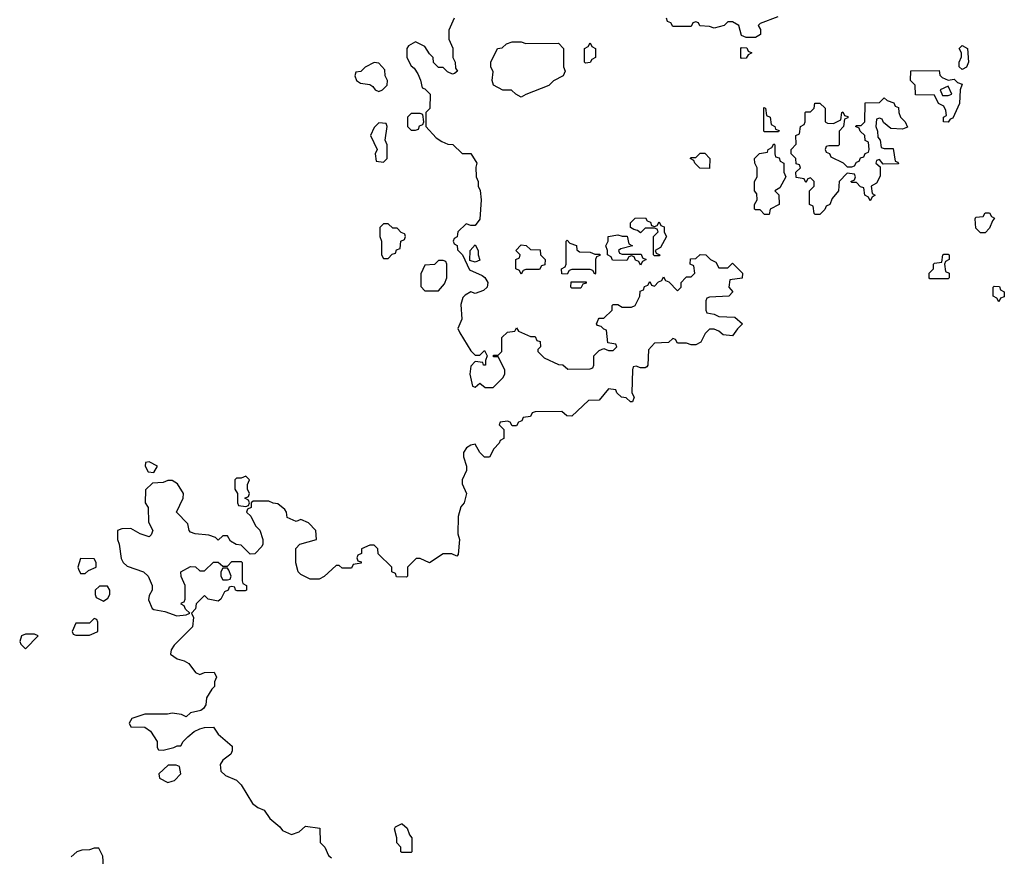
# Model space of a CAD drawing. Header units: inches. Extents: x 1980008 to 2252673, y 74414 to 260562.
# Tile 78 of 228: x 2133625 to 2137914, y 157290 to 160935. Entities that reach past the tile are written whole.
import ezdxf

# ---------------------------------------------------------------- set-up
doc = ezdxf.new("R2010")
doc.units = ezdxf.units.IN
doc.header["$MEASUREMENT"] = 0
doc.layers.add('C1135', color=7, linetype='Continuous')
doc.layers.add('C1136', color=7, linetype='Continuous')

msp = doc.modelspace()

# ---------------------------------------------------------------- linework, layer by layer
at = {"layer": 'C1135', "color": 5, "elevation": 40}
for points in [[(2135532.9, 160000), (2135531.6, 159988.4), (2135518, 159982), (2135514, 159970), (2135518, 159958), (2135531.6, 159951.6), (2135532.7, 159932.7), (2135554, 159910), (2135584.7, 159844.7), (2135639.8, 159819.8), (2135651.1, 159811.1), (2135664.7, 159790), (2135662, 159770), (2135645.4, 159754.6), (2135610, 159742), (2135590, 159748.7), (2135565.4, 159734.6), (2135556, 159724), (2135546.4, 159693.6), (2135551, 159630), (2135534, 159590), (2135542, 159570), (2135590, 159492), (2135610, 159474), (2135630, 159474), (2135650, 159494), (2135662, 159470), (2135654, 159450), (2135654, 159430), (2135646, 159430), (2135642, 159442), (2135610, 159446), (2135590, 159426), (2135586, 159390), (2135598, 159338), (2135610, 159334), (2135630, 159352), (2135652.7, 159332.7), (2135687.3, 159332.7), (2135730, 159374), (2135738, 159390), (2135738, 159410), (2135710, 159466), (2135690, 159466), (2135686, 159470), (2135690, 159474), (2135710, 159474), (2135726, 159490), (2135726, 159550), (2135750, 159574), (2135782, 159578), (2135790, 159592), (2135798, 159578), (2135850, 159554), (2135870, 159554), (2135878, 159538), (2135892.7, 159532.7), (2135894, 159510), (2135882, 159498), (2135882, 159490), (2135910, 159462), (2135972.7, 159432.7), (2135991.6, 159431.6), (2136012.7, 159412.7), (2136110, 159414), (2136122, 159418), (2136126, 159430), (2136126, 159470), (2136150, 159494), (2136170, 159502), (2136190, 159494), (2136210, 159494), (2136226, 159510), (2136222, 159522), (2136187.3, 159527.3), (2136182, 159582), (2136170, 159586), (2136158, 159598), (2136142, 159602), (2136138, 159610), (2136146, 159630), (2136150, 159634), (2136170, 159634), (2136206, 159670), (2136206, 159690), (2136210, 159694), (2136230, 159694), (2136250, 159682), (2136290, 159682), (2136306, 159690), (2136326, 159730), (2136327.3, 159752.7), (2136342, 159758), (2136347.3, 159772.7), (2136362, 159778), (2136370, 159794), (2136378, 159778), (2136390, 159774), (2136407.3, 159792.7), (2136422, 159798), (2136430, 159814), (2136438, 159798), (2136452.7, 159792.7), (2136490, 159754), (2136506, 159770), (2136506, 159790), (2136526, 159810), (2136530, 159814), (2136550, 159814), (2136566, 159830), (2136562, 159862), (2136546, 159870), (2136547.3, 159892.7), (2136570, 159894), (2136590, 159912), (2136614, 159910), (2136634, 159890), (2136658, 159878), (2136670, 159854), (2136710, 159854), (2136730, 159874), (2136774, 159830), (2136771.6, 159808.4), (2136718, 159802), (2136714, 159770), (2136732, 159750), (2136714, 159730), (2136630, 159726), (2136618, 159722), (2136614, 159710), (2136614, 159670), (2136618, 159658), (2136650, 159652), (2136670, 159642), (2136739.6, 159639.6), (2136774, 159610), (2136751.6, 159588.4), (2136730, 159558), (2136690, 159562), (2136670, 159578), (2136650, 159586), (2136630, 159586), (2136611.6, 159568.4), (2136592, 159530), (2136570, 159518), (2136550, 159518), (2136530, 159526), (2136490, 159526), (2136482, 159542), (2136470, 159546), (2136451.6, 159528.4), (2136390, 159526), (2136363.6, 159496.4), (2136362, 159430), (2136356.9, 159423.1), (2136350, 159418), (2136330, 159418), (2136310, 159426), (2136298, 159422), (2136294, 159410), (2136292, 159310), (2136302, 159290), (2136294, 159270), (2136286, 159270), (2136267.3, 159287.3), (2136246, 159290), (2136226, 159310), (2136222, 159322), (2136190, 159326), (2136150, 159278), (2136103.6, 159276.4), (2136030, 159208), (2136008.4, 159208.4), (2135987.3, 159227.3), (2135870, 159226), (2135858, 159222), (2135850, 159206), (2135818, 159202), (2135812.7, 159187.3), (2135798, 159182), (2135790, 159166), (2135770, 159166), (2135762, 159182), (2135750, 159186), (2135718, 159182), (2135714, 159170), (2135734, 159150), (2135734, 159110), (2135718, 159102), (2135714, 159090), (2135690, 159066), (2135671, 159029), (2135649.3, 159029.3), (2135629.3, 159049.3), (2135610, 159086), (2135590, 159082), (2135572, 159070), (2135558, 159050), (2135558, 159030), (2135571.3, 158990), (2135571.1, 158971.1), (2135552, 158930), (2135552.7, 158912.7), (2135572, 158870), (2135562, 158830), (2135547.1, 158812.9), (2135534.8, 158770), (2135534.4, 158694.4), (2135541, 158670), (2135534.8, 158605.2), (2135530, 158598), (2135507.3, 158607.3), (2135470, 158608), (2135410, 158568), (2135370, 158588), (2135352.7, 158587.3), (2135314, 158550), (2135314, 158510), (2135310, 158506), (2135267.3, 158507.3), (2135262, 158522), (2135246, 158530), (2135246, 158550), (2135187.3, 158607.3), (2135186, 158630), (2135170, 158646), (2135150, 158646), (2135114, 158630), (2135114, 158610), (2135098, 158602), (2135094, 158590), (2135098, 158578), (2135112.7, 158572.7), (2135112.7, 158567.3), (2135078, 158562), (2135070, 158546), (2135030, 158546), (2135016.4, 158556.4), (2135003.6, 158556.4), (2134951.1, 158508.9), (2134930, 158498), (2134890, 158498), (2134850, 158518), (2134838, 158530), (2134828.9, 158568.9), (2134828.9, 158631.1), (2134846, 158650), (2134918, 158670), (2134915.3, 158710), (2134883.1, 158743.1), (2134850, 158758), (2134830, 158748), (2134790, 158766), (2134788, 158790), (2134780.4, 158800.4), (2134750, 158826), (2134730, 158828), (2134710, 158838), (2134642, 158838), (2134634, 158830), (2134634, 158810), (2134618, 158802), (2134614, 158790), (2134631.6, 158771.6), (2134652, 158730), (2134670.9, 158710.9), (2134684.7, 158670), (2134684.7, 158650), (2134679.8, 158640.2), (2134650, 158608), (2134630, 158606), (2134590, 158646), (2134568.4, 158648.4), (2134543.1, 158663.1), (2134530, 158686), (2134510, 158686), (2134490, 158668), (2134479, 158679), (2134449.3, 158689.3), (2134390, 158695.3), (2134370, 158702), (2134364, 158710), (2134358, 158738), (2134309, 158790), (2134337.2, 158850), (2134339, 158870), (2134312.9, 158912.9), (2134290, 158928), (2134270, 158928), (2134250, 158918), (2134203.6, 158916.4), (2134172.7, 158887.3), (2134172, 158830), (2134184.7, 158810), (2134186, 158746), (2134204.7, 158710), (2134198, 158690), (2134190, 158682), (2134150, 158695.3), (2134110, 158718), (2134070, 158717.2), (2134052, 158710), (2134051.3, 158670), (2134058.8, 158650), (2134067.7, 158587.7), (2134076, 158570), (2134094, 158554), (2134164.7, 158530), (2134184.7, 158510), (2134202, 158470), (2134202, 158450), (2134190, 158426), (2134187.1, 158407.1), (2134202, 158370), (2134210, 158364.7), (2134256.9, 158356.9), (2134310, 158338), (2134350, 158342), (2134366, 158350), (2134347.3, 158367.3), (2134342, 158382), (2134328.7, 158388.7), (2134330, 158394), (2134342, 158398), (2134346, 158410), (2134346, 158470), (2134328.4, 158508.4), (2134328, 158530), (2134370, 158552), (2134391.6, 158551.6), (2134410, 158534), (2134430, 158534), (2134470, 158572), (2134490, 158572), (2134510, 158554), (2134530, 158554), (2134550, 158574), (2134590, 158574), (2134594, 158570), (2134594, 158490), (2134598, 158478), (2134614, 158470), (2134614, 158450), (2134607.3, 158447.3), (2134572.7, 158447.3), (2134566, 158450), (2134562, 158462), (2134550, 158466), (2134538, 158462), (2134534, 158450), (2134518, 158442), (2134502, 158410), (2134490, 158402), (2134446, 158410), (2134430, 158426), (2134394, 158390), (2134391.6, 158368.4), (2134374, 158350), (2134382, 158330), (2134378, 158290), (2134298, 158210), (2134284.7, 158190), (2134282, 158170), (2134310.9, 158150.9), (2134342, 158142), (2134362, 158130), (2134391.1, 158091.1), (2134410, 158082), (2134430, 158091.3), (2134472.7, 158092.7), (2134482, 158070), (2134474, 158050), (2134474, 158030), (2134462, 158018), (2134439.8, 157980.2), (2134436, 157950), (2134426.4, 157933.6), (2134414, 157926), (2134370, 157915.3), (2134350, 157898), (2134330, 157908), (2134290, 157914), (2134268.9, 157908.9), (2134170, 157908.7), (2134114, 157890), (2134102, 157870), (2134110, 157854), (2134170, 157852), (2134194.8, 157834.8), (2134224.7, 157790), (2134223.6, 157763.6), (2134230, 157754), (2134250, 157752), (2134296.4, 157763.6), (2134312, 157772), (2134328, 157772), (2134338, 157790), (2134358, 157810), (2134386, 157834), (2134410, 157846), (2134431.1, 157851.1), (2134470, 157852), (2134490, 157822), (2134551, 157770), (2134551.3, 157750), (2134545.4, 157734.6), (2134510.9, 157709.1), (2134498, 157690), (2134501, 157661), (2134522, 157642), (2134570, 157622), (2134590, 157602), (2134639.8, 157519.8), (2134662, 157502), (2134690.7, 157490.7), (2134715.3, 157455.3), (2134758, 157418), (2134770, 157402), (2134810, 157384.7), (2134843.1, 157396.9), (2134870, 157422), (2134932.7, 157412.7), (2134934, 157350), (2134954, 157330), (2134970, 157294), (2134983.6, 157283.6)], [(2135194, 160000), (2135194, 159990), (2135202, 159970), (2135202, 159910), (2135210, 159894), (2135230, 159894), (2135247.3, 159912.7), (2135262, 159918), (2135267.3, 159932.7), (2135282, 159938), (2135286, 159970), (2135302, 159978), (2135306, 159990), (2135302.7, 160000)], [(2136437, 160000), (2136442, 159990), (2136416.9, 159943.1), (2136394, 159930), (2136398, 159918), (2136414, 159910), (2136410, 159906), (2136390, 159906), (2136386, 159910), (2136386, 159990), (2136396, 160000)], [(2133990, 157246), (2133988, 157290), (2133970, 157326), (2133950, 157326), (2133930, 157318), (2133896.4, 157316.4), (2133874, 157310), (2133850, 157288)]]:
    msp.add_lwpolyline(points, dxfattribs=at)
for points in [[(2136130, 159826), (2136122, 159842), (2136110, 159846), (2136030, 159846), (2136018, 159842), (2136010, 159826), (2135987.3, 159827.3), (2135986, 159850), (2136002, 159858), (2136006, 159870), (2136006, 159970), (2136010, 159974), (2136022, 159962), (2136051.1, 159951.1), (2136052.7, 159932.7), (2136063.6, 159923.6), (2136110, 159922), (2136130, 159914), (2136152.7, 159912.7), (2136152.7, 159907.3), (2136138, 159902), (2136134, 159890), (2136134, 159830)], [(2136250, 159992), (2136272, 159992), (2136278, 159958), (2136294, 159950), (2136243.6, 159936.4), (2136234, 159930), (2136238, 159918), (2136250, 159914), (2136332.7, 159912.7), (2136338, 159898), (2136354, 159890), (2136338, 159882), (2136330, 159866), (2136322, 159882), (2136307.3, 159887.3), (2136302, 159902), (2136290, 159906), (2136278, 159902), (2136270, 159886), (2136208, 159888), (2136202, 159902), (2136186, 159910), (2136186, 159930), (2136178, 159950), (2136188, 159970), (2136188, 159990), (2136230, 159998)], [(2135610, 159878), (2135586, 159886), (2135588, 159930), (2135610, 159954), (2135622, 159930), (2135622, 159910), (2135630, 159888)], [(2135810, 159826), (2135802, 159842), (2135786, 159850), (2135786, 159890), (2135802, 159898), (2135806, 159910), (2135786, 159930), (2135810, 159954), (2135831.3, 159951.3), (2135850, 159934), (2135892.7, 159932.7), (2135894, 159910), (2135914, 159890), (2135912.7, 159867.3), (2135898, 159862), (2135890, 159846), (2135830, 159846), (2135818, 159842)], [(2135470, 159886), (2135450, 159886), (2135431.6, 159868.4), (2135390, 159866), (2135372.7, 159827.3), (2135372.7, 159772.7), (2135390, 159754), (2135450, 159754), (2135476.4, 159783.6), (2135486, 159810), (2135486, 159870), (2135482, 159882)], [(2137590, 159806), (2137586, 159810), (2137586, 159830), (2137606, 159850), (2137606, 159870), (2137610, 159874), (2137642, 159878), (2137646, 159910), (2137650, 159914), (2137670, 159914), (2137674, 159910), (2137674, 159890), (2137658, 159882), (2137654, 159870), (2137658, 159838), (2137674, 159830), (2137674, 159810), (2137670, 159806)], [(2136030, 159766), (2136026, 159770), (2136027.3, 159792.7), (2136092.7, 159792.7), (2136092.7, 159787.3), (2136078, 159782), (2136070, 159766)], [(2137890, 159706), (2137882, 159722), (2137866, 159730), (2137866, 159770), (2137870, 159774), (2137892.7, 159772.7), (2137898, 159758), (2137914, 159750), (2137912.7, 159727.3), (2137898, 159722)], [(2134190, 159008), (2134174, 159006), (2134172, 158990), (2134185.4, 158965.4), (2134210, 158962), (2134226, 158990)], [(2134610, 158946), (2134590, 158938), (2134570, 158938), (2134562, 158930), (2134562, 158890), (2134574, 158870), (2134574, 158830), (2134578, 158818), (2134610, 158814), (2134622, 158818), (2134626, 158830), (2134622, 158842), (2134606, 158850), (2134622, 158858), (2134626, 158870), (2134618, 158890), (2134618, 158910), (2134626, 158930)], [(2133890, 158588), (2133878.8, 158550), (2133881.4, 158541.4), (2133890, 158522), (2133910, 158522), (2133924.7, 158535.3), (2133958, 158550), (2133958, 158570), (2133950, 158586)], [(2134530, 158546), (2134510, 158546), (2134502, 158530), (2134502, 158510), (2134510, 158494), (2134530, 158494), (2134542, 158498), (2134546, 158510), (2134536.4, 158536.4)], [(2134007.3, 158467.3), (2133972.7, 158467.3), (2133954, 158450), (2133954, 158430), (2133958, 158418), (2133990, 158402), (2134010, 158414), (2134018, 158430), (2134018, 158450)], [(2133950, 158326), (2133930, 158306), (2133870, 158306), (2133854, 158270), (2133858, 158258), (2133870, 158254), (2133930, 158254), (2133950, 158262), (2133966, 158270), (2133966, 158310), (2133962, 158322)], [(2133690, 158258), (2133650, 158258), (2133634, 158250), (2133625.4, 158225.4), (2133630, 158214), (2133650, 158194), (2133706, 158250)], [(2134307.3, 157687.3), (2134272.7, 157687.3), (2134232, 157650), (2134234, 157630), (2134270, 157612), (2134290, 157618), (2134299, 157621), (2134328, 157650), (2134322, 157682)], [(2135290, 157306), (2135286, 157310), (2135286, 157330), (2135268.4, 157348.4), (2135268, 157370), (2135258, 157410), (2135262, 157418), (2135288.4, 157431.6), (2135291.6, 157431.6), (2135312.7, 157412.7), (2135323.6, 157383.6), (2135334, 157370), (2135334, 157310), (2135330, 157306)]]:
    msp.add_lwpolyline(points, close=True, dxfattribs=at)
at = {"layer": 'C1136', "color": 5, "elevation": 40}
for points in [[(2135518, 160942), (2135494, 160890), (2135494, 160850), (2135511.6, 160811.6), (2135512, 160770), (2135522, 160750), (2135523.6, 160723.6), (2135532, 160710), (2135519.6, 160700.4), (2135510, 160698), (2135488.4, 160708.4), (2135470, 160726), (2135450, 160726), (2135428.4, 160748.4), (2135426, 160770), (2135410, 160786), (2135390, 160818), (2135350, 160838), (2135319.6, 160820.4), (2135312, 160810), (2135312, 160770), (2135330, 160734), (2135343.6, 160723.6), (2135359.6, 160699.6), (2135371.6, 160671.6), (2135378, 160638), (2135390, 160634), (2135414, 160610), (2135411.6, 160548.4), (2135394, 160530), (2135394, 160470), (2135439.6, 160419.6), (2135463.6, 160403.6), (2135490, 160392), (2135511.6, 160391.6), (2135552.7, 160352.7), (2135590, 160352), (2135616, 160310), (2135612, 160292), (2135614, 160250), (2135622, 160230), (2135622, 160210), (2135630.8, 160190.8), (2135634.8, 160150), (2135630, 160066), (2135610, 160038), (2135590, 160038), (2135570, 160046), (2135534, 160010), (2135532.9, 160000)], [(2136927.3, 160947.3), (2136850, 160918), (2136842, 160910), (2136851.6, 160891.6), (2136852, 160870), (2136830, 160858), (2136790, 160858), (2136770, 160866), (2136758, 160910), (2136730, 160926), (2136710, 160926), (2136694, 160910), (2136650, 160898), (2136630, 160906), (2136588.4, 160908.4), (2136582, 160922), (2136570, 160926), (2136558, 160922), (2136550, 160906), (2136470, 160906), (2136462, 160922), (2136447.3, 160927.3), (2136442, 160942)], [(2136396, 160000), (2136406, 160010), (2136402, 160022), (2136390, 160026), (2136350, 160026), (2136330, 160006), (2136316.4, 160016.4), (2136300.4, 160020.4), (2136286, 160030), (2136286, 160050), (2136306, 160070), (2136351.6, 160071.6), (2136358, 160058), (2136372.7, 160052.7), (2136378, 160038), (2136390, 160034), (2136402, 160038), (2136410, 160054), (2136418, 160038), (2136432.7, 160032.7), (2136432, 160010), (2136437, 160000)], [(2135302.7, 160000), (2135302, 160002), (2135287.3, 160007.3), (2135270, 160026), (2135250, 160026), (2135230, 160046), (2135210, 160046), (2135194, 160030), (2135194, 160000)]]:
    msp.add_lwpolyline(points, dxfattribs=at)
for points in [[(2135830, 160831.3), (2135972.7, 160832.7), (2135994, 160810), (2135994, 160730), (2136002, 160710), (2135992, 160690), (2135951.1, 160668.9), (2135930, 160648.7), (2135830, 160608.7), (2135810, 160598), (2135786, 160610), (2135767.3, 160627.3), (2135730, 160628), (2135689.1, 160649.1), (2135684, 160670), (2135688.4, 160708.4), (2135678, 160730), (2135678, 160750), (2135706, 160810), (2135727.3, 160812.7), (2135746, 160830), (2135770, 160838), (2135810, 160838)], [(2136090, 160746), (2136086, 160750), (2136086, 160810), (2136102, 160818), (2136110, 160834), (2136118, 160818), (2136134, 160810), (2136134, 160770), (2136118, 160762), (2136110, 160748)], [(2137730, 160718), (2137718, 160730), (2137718, 160750), (2137727.3, 160772.7), (2137728, 160790), (2137718, 160810), (2137730, 160822), (2137754, 160810), (2137758, 160750), (2137750, 160728)], [(2136770, 160766), (2136766, 160770), (2136766, 160810), (2136770, 160814), (2136792.7, 160812.7), (2136798, 160798), (2136814, 160790), (2136798, 160782), (2136790, 160768)], [(2135170, 160748), (2135130, 160728), (2135111.3, 160708.7), (2135090, 160706), (2135084.7, 160690), (2135092, 160670), (2135110, 160658), (2135150, 160652), (2135163.6, 160643.6), (2135174, 160630), (2135190, 160622), (2135206, 160630), (2135226, 160650), (2135228, 160670), (2135218, 160690), (2135216.4, 160716.4), (2135190, 160746)], [(2137670, 160672), (2137695.3, 160675.3), (2137710, 160662), (2137730, 160654), (2137722, 160630), (2137718.8, 160570), (2137690, 160506), (2137678, 160502), (2137670, 160488.7), (2137648.7, 160490), (2137648.7, 160510), (2137662, 160518), (2137659, 160539), (2137650, 160558), (2137628, 160570), (2137610, 160606), (2137527.3, 160607.3), (2137526, 160650), (2137506, 160670), (2137507.3, 160712.7), (2137630, 160714), (2137632.7, 160692.7), (2137643.6, 160683.6)], [(2137670, 160646), (2137634, 160630), (2137644.7, 160604.7), (2137670, 160604.7), (2137686, 160610)], [(2137470, 160458), (2137420.4, 160460.4), (2137387.3, 160487.3), (2137382, 160502), (2137370, 160506), (2137358, 160502), (2137354, 160470), (2137362, 160450), (2137363.6, 160423.6), (2137374, 160410), (2137378, 160378), (2137390, 160374), (2137430, 160374), (2137438, 160318), (2137450, 160314), (2137452.7, 160307.3), (2137386, 160306), (2137370, 160326), (2137358, 160322), (2137354, 160310), (2137374, 160294), (2137372.7, 160252.7), (2137356.9, 160223.1), (2137334, 160210), (2137338, 160178), (2137352, 160170), (2137338, 160162), (2137330, 160146), (2137322, 160162), (2137306, 160170), (2137302, 160202), (2137287.3, 160207.3), (2137270, 160226), (2137250, 160226), (2137246, 160230), (2137262, 160238), (2137266, 160250), (2137262, 160262), (2137230, 160266), (2137194, 160230), (2137192, 160190), (2137163.6, 160156.4), (2137154, 160130), (2137138, 160122), (2137132.7, 160107.3), (2137110, 160086), (2137090, 160086), (2137086, 160090), (2137082, 160122), (2137066, 160130), (2137066, 160190), (2137086, 160210), (2137086, 160230), (2137070, 160246), (2137058, 160242), (2137050, 160226), (2137042, 160242), (2137007.3, 160247.3), (2137006, 160270), (2137026, 160290), (2137022, 160302), (2137007.3, 160307.3), (2137006, 160330), (2136986, 160350), (2136986, 160370), (2137007.3, 160392.7), (2137006, 160430), (2137022, 160438), (2137026, 160470), (2137042, 160478), (2137046, 160490), (2137046, 160530), (2137050, 160534), (2137070, 160534), (2137086, 160550), (2137088.4, 160571.6), (2137110, 160572), (2137134, 160550), (2137134, 160490), (2137143.6, 160483.6), (2137170, 160482), (2137202, 160498), (2137206, 160530), (2137210, 160534), (2137218, 160518), (2137232.7, 160512.7), (2137232.7, 160507.3), (2137218, 160502), (2137214, 160470), (2137194, 160450), (2137194, 160390), (2137190, 160386), (2137150, 160386), (2137138, 160382), (2137134, 160370), (2137138, 160358), (2137152.7, 160352.7), (2137158, 160338), (2137211.6, 160311.6), (2137230, 160294), (2137250, 160294), (2137262, 160298), (2137270, 160314), (2137282, 160318), (2137287.3, 160332.7), (2137302, 160338), (2137307.3, 160352.7), (2137322, 160358), (2137326, 160370), (2137322, 160402), (2137308.4, 160408.4), (2137306, 160430), (2137286, 160450), (2137282, 160462), (2137266, 160470), (2137270, 160474), (2137290, 160474), (2137306, 160490), (2137307.3, 160572.7), (2137370, 160574), (2137390, 160594), (2137403.6, 160583.6), (2137432.7, 160572.7), (2137438, 160558), (2137452.7, 160552.7), (2137454, 160530), (2137462, 160510), (2137482, 160490), (2137492.7, 160467.3)], [(2135370, 160526), (2135330, 160526), (2135314, 160510), (2135314, 160470), (2135330, 160454), (2135350, 160454), (2135362, 160458), (2135367.3, 160472.7), (2135382, 160478), (2135386, 160490), (2135382, 160522)], [(2136870, 160446), (2136866, 160450), (2136867.3, 160552.7), (2136874, 160550), (2136878, 160518), (2136894, 160510), (2136898, 160478), (2136914, 160470), (2136918, 160458), (2136932.7, 160452.7), (2136930, 160446)], [(2135190, 160486), (2135170, 160466), (2135154, 160430), (2135182, 160370), (2135174, 160350), (2135178, 160318), (2135210, 160314), (2135226, 160330), (2135226, 160390), (2135218, 160410), (2135226, 160470), (2135222, 160482)], [(2136870, 160086), (2136850, 160106), (2136830, 160106), (2136826, 160110), (2136826, 160130), (2136838, 160150), (2136836.4, 160176.4), (2136826, 160190), (2136826, 160230), (2136838, 160250), (2136838, 160290), (2136828, 160310), (2136826, 160330), (2136848.4, 160351.6), (2136882, 160358), (2136886, 160370), (2136902, 160378), (2136910, 160394), (2136914, 160390), (2136914, 160350), (2136918, 160338), (2136932.7, 160332.7), (2136938, 160318), (2136954, 160310), (2136954, 160270), (2136962, 160250), (2136936.9, 160203.1), (2136914, 160190), (2136931.6, 160171.6), (2136934, 160130), (2136894, 160110), (2136890, 160086)], [(2136630, 160286), (2136588.4, 160288.4), (2136566, 160310), (2136562, 160322), (2136546, 160330), (2136550, 160334), (2136570, 160334), (2136590, 160354), (2136610, 160354), (2136632, 160330)], [(2137810, 160006), (2137790, 160026), (2137787.3, 160067.3), (2137790, 160074), (2137822, 160078), (2137830, 160094), (2137850, 160094), (2137858, 160078), (2137872, 160070), (2137862, 160058), (2137850, 160026), (2137830, 160006)]]:
    msp.add_lwpolyline(points, close=True, dxfattribs=at)

doc.saveas('drawing.dxf')
